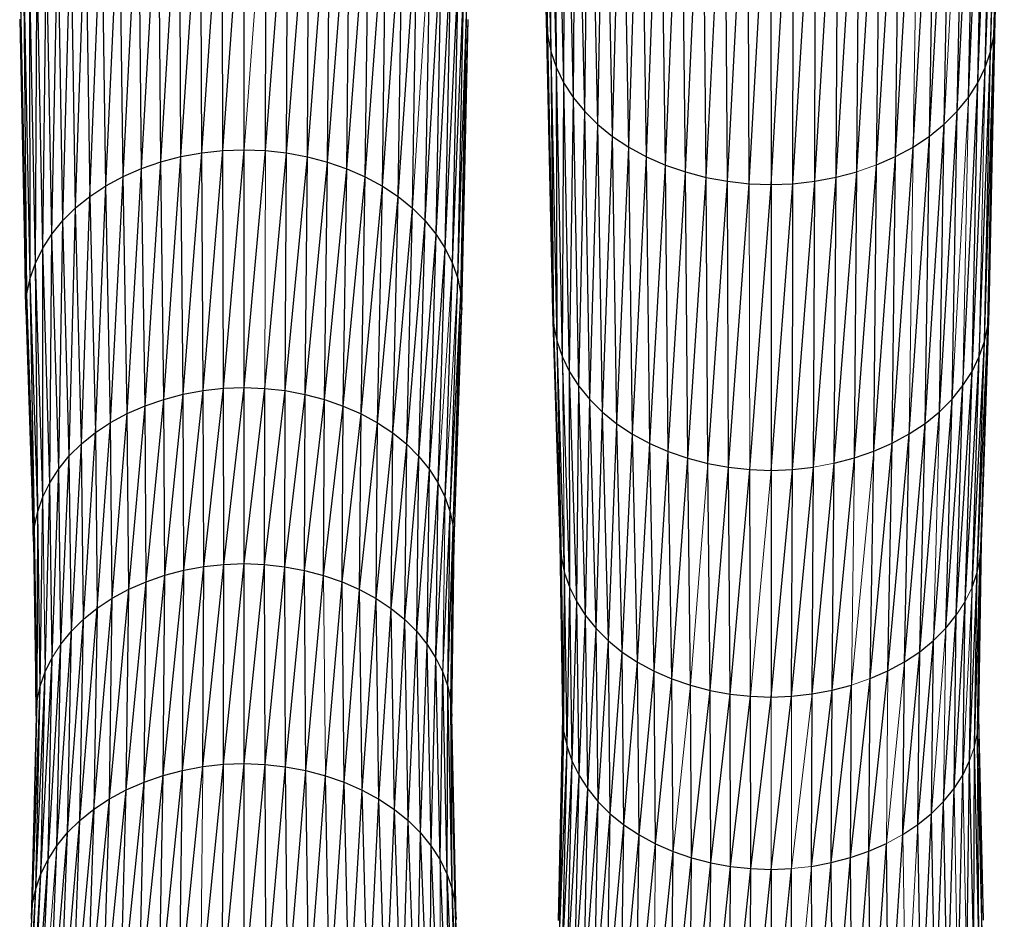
# Model space of a CAD drawing. Header units: millimetres. Extents: x 0 to 1300, y 1 to 464.
# Tile 22 of 52: x 289 to 356, y 305 to 366. Entities that reach past the tile are written whole.
import ezdxf

# ---------------------------------------------------------------- set-up
doc = ezdxf.new("R2010")
doc.units = ezdxf.units.MM

msp = doc.modelspace()

# ---------------------------------------------------------------- linework, layer by layer
at = {"color": 7, "linetype": 'Continuous', "lineweight": 25}
for p, q in [((324.769, 365.938), (324.099, 392.128)), ((354.893, 364.882), (355.596, 392.121)), ((355.596, 392.121), (354.967, 365.965)), ((324.847, 364.855), (324.177, 390.998)), ((324.769, 365.938), (324.177, 390.998)), ((354.672, 363.809), (355.516, 390.992)), ((354.893, 364.882), (355.516, 390.992)), ((325.072, 363.782), (324.41, 389.879)), ((324.847, 364.855), (324.41, 389.879)), ((354.309, 362.755), (355.283, 389.873)), ((354.672, 363.809), (355.283, 389.873)), ((325.439, 362.729), (324.79, 388.78)), ((325.072, 363.782), (324.79, 388.78)), ((353.809, 361.731), (354.902, 388.774)), ((354.309, 362.755), (354.902, 388.774)), ((325.942, 361.706), (325.313, 387.713)), ((325.439, 362.729), (325.313, 387.713)), ((353.178, 360.747), (354.378, 387.707)), ((353.809, 361.731), (354.378, 387.707)), ((325.942, 361.706), (325.972, 386.686)), ((326.576, 360.723), (325.972, 386.686)), ((352.423, 359.812), (353.719, 386.681)), ((353.178, 360.747), (353.719, 386.681)), ((326.576, 360.723), (326.761, 385.712)), ((327.335, 359.789), (326.761, 385.712)), ((352.423, 359.812), (352.928, 385.707)), ((327.335, 359.789), (327.675, 384.8)), ((328.213, 358.915), (327.675, 384.8)), ((350.558, 358.131), (352.014, 384.795)), ((351.547, 358.937), (352.014, 384.795)), ((328.213, 358.915), (328.708, 383.96)), ((329.205, 358.111), (328.708, 383.96)), ((349.462, 357.403), (350.98, 383.955)), ((350.558, 358.131), (350.98, 383.955)), ((329.205, 358.111), (329.853, 383.202)), ((330.304, 357.386), (329.853, 383.202)), ((348.27, 356.759), (349.835, 383.197)), ((330.304, 357.386), (331.097, 382.531)), ((331.497, 356.744), (331.097, 382.531)), ((346.998, 356.202), (348.591, 382.527)), ((348.27, 356.759), (348.591, 382.527)), ((331.497, 356.744), (332.425, 381.951)), ((332.772, 356.189), (332.425, 381.951)), ((332.772, 356.189), (333.824, 381.467)), ((334.114, 355.727), (333.824, 381.467)), ((344.262, 355.368), (345.863, 381.465)), ((345.657, 355.737), (347.262, 381.948)), ((345.657, 355.737), (345.863, 381.465)), ((346.998, 356.202), (347.262, 381.948)), ((334.114, 355.727), (335.279, 381.083)), ((335.51, 355.36), (335.279, 381.083)), ((335.51, 355.36), (336.777, 380.804)), ((336.947, 355.094), (336.777, 380.804)), ((336.947, 355.094), (338.303, 380.633)), ((338.41, 354.932), (338.303, 380.633)), ((339.887, 354.877), (341.383, 380.632)), ((341.364, 354.934), (342.909, 380.802)), ((341.364, 354.934), (341.383, 380.632)), ((342.827, 355.099), (344.407, 381.081)), ((342.827, 355.099), (342.909, 380.802)), ((344.262, 355.368), (344.407, 381.081)), ((338.41, 354.932), (339.843, 380.574)), ((339.843, 380.574), (339.887, 354.877)), ((300.147, 356.756), (301.462, 376.871)), ((301.544, 357.015), (301.462, 376.871)), ((301.544, 357.015), (302.926, 377.033)), ((302.968, 357.173), (302.926, 377.033)), ((302.968, 357.173), (304.403, 377.087)), ((304.404, 357.226), (304.403, 377.087)), ((305.84, 357.17), (305.879, 377.03)), ((305.84, 357.17), (307.342, 376.865)), ((307.263, 357.01), (307.342, 376.865)), ((297.484, 355.95), (298.63, 376.238)), ((298.789, 356.4), (298.63, 376.238)), ((298.789, 356.4), (300.026, 376.604)), ((300.147, 356.756), (300.026, 376.604)), ((307.263, 357.01), (308.778, 376.596)), ((308.659, 356.748), (308.778, 376.596)), ((308.659, 356.748), (310.172, 376.227)), ((310.016, 356.389), (310.172, 376.227)), ((296.244, 355.411), (297.287, 375.775)), ((297.484, 355.95), (297.287, 375.775)), ((310.016, 356.389), (311.513, 375.762)), ((311.32, 355.937), (311.513, 375.762)), ((295.083, 354.787), (296.013, 375.221)), ((296.244, 355.411), (296.013, 375.221)), ((311.32, 355.937), (312.786, 375.206)), ((312.558, 355.395), (312.786, 375.206)), ((294.014, 354.081), (294.819, 374.579)), ((295.083, 354.787), (294.819, 374.579)), ((312.558, 355.395), (313.977, 374.562)), ((313.716, 354.769), (313.977, 374.562)), ((293.049, 353.299), (293.72, 373.853)), ((293.72, 373.853), (294.014, 354.081)), ((313.716, 354.769), (315.073, 373.834)), ((314.782, 354.061), (315.073, 373.834)), ((292.195, 352.449), (292.728, 373.049)), ((293.049, 353.299), (292.728, 373.049)), ((314.782, 354.061), (316.063, 373.028)), ((315.745, 353.277), (316.063, 373.028)), ((291.457, 351.541), (291.85, 372.175)), ((292.195, 352.449), (291.85, 372.175)), ((316.596, 352.426), (316.938, 372.153)), ((290.84, 350.585), (291.091, 371.242)), ((291.457, 351.541), (291.091, 371.242)), ((316.596, 352.426), (317.694, 371.218)), ((317.331, 351.516), (317.694, 371.218)), ((290.351, 349.59), (290.457, 370.259)), ((290.84, 350.585), (290.457, 370.259)), ((317.331, 351.516), (318.324, 370.233)), ((317.944, 350.559), (318.324, 370.233)), ((290.351, 349.59), (289.954, 369.236)), ((289.994, 348.566), (289.954, 369.236)), ((317.944, 350.559), (318.824, 369.21)), ((318.43, 349.563), (318.824, 369.21)), ((289.775, 347.523), (289.587, 368.183)), ((289.994, 348.566), (289.587, 368.183)), ((318.43, 349.563), (319.187, 368.156)), ((318.783, 348.538), (319.187, 368.156)), ((289.775, 347.523), (289.362, 367.11)), ((289.699, 346.469), (289.362, 367.11)), ((318.783, 348.538), (319.409, 367.083)), ((318.998, 347.494), (319.409, 367.083)), ((289.285, 366.027), (289.699, 346.469)), ((318.998, 347.494), (319.482, 365.999)), ((319.07, 346.441), (319.482, 365.999)), ((324.769, 365.938), (324.847, 364.855)), ((325.182, 346.379), (324.769, 365.938)), ((354.481, 345.354), (354.967, 365.965)), ((354.967, 365.965), (354.552, 346.408)), ((354.893, 364.882), (354.967, 365.965)), ((324.847, 364.855), (325.072, 363.782)), ((325.257, 345.326), (324.847, 364.855)), ((354.266, 344.31), (354.893, 364.882)), ((354.481, 345.354), (354.893, 364.882)), ((354.672, 363.809), (354.893, 364.882)), ((325.072, 363.782), (325.439, 362.729)), ((325.476, 344.282), (325.072, 363.782)), ((325.257, 345.326), (325.072, 363.782)), ((353.912, 343.285), (354.672, 363.809)), ((354.266, 344.31), (354.672, 363.809)), ((354.309, 362.755), (354.672, 363.809)), ((325.439, 362.729), (325.942, 361.706)), ((325.833, 343.258), (325.439, 362.729)), ((325.476, 344.282), (325.439, 362.729)), ((353.426, 342.289), (354.309, 362.755)), ((353.809, 361.731), (354.309, 362.755)), ((325.833, 343.258), (325.942, 361.706)), ((325.942, 361.706), (326.576, 360.723)), ((326.323, 342.263), (325.942, 361.706)), ((352.813, 341.332), (353.809, 361.731)), ((353.178, 360.747), (353.809, 361.731)), ((353.426, 342.289), (353.809, 361.731)), ((352.423, 359.812), (353.178, 360.747)), ((326.323, 342.263), (326.576, 360.723)), ((326.576, 360.723), (327.335, 359.789)), ((326.939, 341.307), (326.576, 360.723)), ((326.939, 341.307), (327.335, 359.789)), ((327.335, 359.789), (328.213, 358.915)), ((327.678, 340.399), (327.335, 359.789)), ((351.227, 339.571), (352.423, 359.812)), ((351.547, 358.937), (352.423, 359.812)), ((352.079, 340.423), (352.423, 359.812)), ((327.678, 340.399), (328.213, 358.915)), ((328.213, 358.915), (329.205, 358.111)), ((328.532, 339.549), (328.213, 358.915)), ((350.265, 338.787), (351.547, 358.937)), ((350.558, 358.131), (351.547, 358.937)), ((351.227, 339.571), (351.547, 358.937)), ((328.532, 339.549), (329.205, 358.111)), ((329.205, 358.111), (330.304, 357.386)), ((329.497, 338.767), (329.205, 358.111)), ((349.199, 338.08), (350.558, 358.131)), ((349.462, 357.403), (350.558, 358.131)), ((350.265, 338.787), (350.558, 358.131)), ((298.789, 356.4), (300.147, 356.756)), ((298.987, 340.406), (300.147, 356.756)), ((300.147, 356.756), (301.544, 357.015)), ((300.298, 340.749), (300.147, 356.756)), ((300.298, 340.749), (301.544, 357.015)), ((301.544, 357.015), (302.968, 357.173)), ((301.646, 340.999), (301.544, 357.015)), ((301.646, 340.999), (302.968, 357.173)), ((302.968, 357.173), (304.404, 357.226)), ((303.02, 341.152), (302.968, 357.173)), ((303.02, 341.152), (304.404, 357.226)), ((304.406, 341.202), (304.404, 357.226)), ((304.404, 357.226), (305.84, 357.17)), ((304.406, 341.202), (305.84, 357.17)), ((305.792, 341.149), (307.263, 357.01)), ((305.84, 357.17), (307.263, 357.01)), ((307.165, 340.994), (307.263, 357.01)), ((307.263, 357.01), (308.659, 356.748)), ((329.497, 338.767), (330.304, 357.386)), ((330.304, 357.386), (331.497, 356.744)), ((330.566, 338.062), (330.304, 357.386)), ((346.803, 336.912), (348.27, 356.759)), ((346.998, 356.202), (348.27, 356.759)), ((348.04, 337.453), (349.462, 357.403)), ((348.04, 337.453), (348.27, 356.759)), ((348.27, 356.759), (349.462, 357.403)), ((297.484, 355.95), (298.789, 356.4)), ((297.728, 339.972), (298.789, 356.4)), ((298.987, 340.406), (298.789, 356.4)), ((307.165, 340.994), (308.659, 356.748)), ((308.512, 340.741), (308.659, 356.748)), ((308.512, 340.741), (310.016, 356.389)), ((308.659, 356.748), (310.016, 356.389)), ((309.821, 340.394), (310.016, 356.389)), ((310.016, 356.389), (311.32, 355.937)), ((330.566, 338.062), (331.497, 356.744)), ((331.497, 356.744), (332.772, 356.189)), ((331.727, 337.437), (331.497, 356.744)), ((331.727, 337.437), (332.772, 356.189)), ((332.772, 356.189), (334.114, 355.727)), ((332.967, 336.898), (332.772, 356.189)), ((345.499, 336.46), (346.998, 356.202)), ((346.803, 336.912), (346.998, 356.202)), ((296.244, 355.411), (297.484, 355.95)), ((296.531, 339.452), (297.484, 355.95)), ((297.728, 339.972), (297.484, 355.95)), ((309.821, 340.394), (311.32, 355.937)), ((311.079, 339.958), (311.32, 355.937)), ((311.32, 355.937), (312.558, 355.395)), ((332.967, 336.898), (334.114, 355.727)), ((334.114, 355.727), (335.51, 355.36)), ((334.272, 336.449), (334.114, 355.727)), ((344.142, 336.1), (345.657, 355.737)), ((344.262, 355.368), (345.657, 355.737)), ((345.499, 336.46), (345.657, 355.737)), ((294.014, 354.081), (295.083, 354.787)), ((294.379, 338.169), (295.083, 354.787)), ((295.083, 354.787), (296.244, 355.411)), ((295.411, 338.849), (295.083, 354.787)), ((295.411, 338.849), (296.244, 355.411)), ((296.531, 339.452), (296.244, 355.411)), ((311.079, 339.958), (312.558, 355.395)), ((312.273, 339.435), (312.558, 355.395)), ((312.273, 339.435), (313.716, 354.769)), ((312.558, 355.395), (313.716, 354.769)), ((313.391, 338.831), (313.716, 354.769)), ((313.716, 354.769), (314.782, 354.061)), ((334.272, 336.449), (335.51, 355.36)), ((335.51, 355.36), (336.947, 355.094)), ((335.63, 336.092), (335.51, 355.36)), ((335.63, 336.092), (336.947, 355.094)), ((336.947, 355.094), (338.41, 354.932)), ((337.027, 335.833), (336.947, 355.094)), ((337.027, 335.833), (338.41, 354.932)), ((338.41, 354.932), (339.887, 354.877)), ((338.451, 335.675), (339.887, 354.877)), ((339.887, 354.877), (341.364, 354.934)), ((339.887, 335.623), (341.364, 354.934)), ((339.887, 354.877), (339.887, 335.623)), ((341.323, 335.678), (342.827, 355.099)), ((341.323, 335.678), (341.364, 354.934)), ((341.364, 354.934), (342.827, 355.099)), ((342.746, 335.839), (344.262, 355.368)), ((342.746, 335.839), (342.827, 355.099)), ((342.827, 355.099), (344.262, 355.368)), ((344.142, 336.1), (344.262, 355.368)), ((293.049, 353.299), (294.014, 354.081)), ((293.448, 337.414), (294.014, 354.081)), ((294.014, 354.081), (294.379, 338.169)), ((313.391, 338.831), (314.782, 354.061)), ((314.42, 338.147), (314.782, 354.061)), ((314.782, 354.061), (315.745, 353.277)), ((292.195, 352.449), (293.049, 353.299)), ((292.623, 336.594), (293.049, 353.299)), ((293.448, 337.414), (293.049, 353.299)), ((314.42, 338.147), (315.745, 353.277)), ((315.349, 337.391), (315.745, 353.277)), ((315.745, 353.277), (316.596, 352.426)), ((291.457, 351.541), (292.195, 352.449)), ((291.911, 335.718), (292.195, 352.449)), ((292.623, 336.594), (292.195, 352.449)), ((315.349, 337.391), (316.596, 352.426)), ((316.17, 336.569), (316.596, 352.426)), ((316.596, 352.426), (317.331, 351.516)), ((290.84, 350.585), (291.457, 351.541)), ((291.316, 334.795), (291.457, 351.541)), ((291.911, 335.718), (291.457, 351.541)), ((316.17, 336.569), (317.331, 351.516)), ((316.879, 335.692), (317.331, 351.516)), ((317.331, 351.516), (317.944, 350.559)), ((290.351, 349.59), (290.84, 350.585)), ((290.843, 333.835), (290.84, 350.585)), ((291.316, 334.795), (290.84, 350.585)), ((316.879, 335.692), (317.944, 350.559)), ((317.47, 334.768), (317.944, 350.559)), ((317.944, 350.559), (318.43, 349.563)), ((289.994, 348.566), (290.351, 349.59)), ((290.499, 332.847), (290.351, 349.59)), ((290.843, 333.835), (290.351, 349.59)), ((317.939, 333.807), (318.43, 349.563)), ((318.43, 349.563), (318.783, 348.538)), ((289.775, 347.523), (289.994, 348.566)), ((290.287, 331.84), (289.994, 348.566)), ((290.499, 332.847), (289.994, 348.566)), ((318.28, 332.818), (318.783, 348.538)), ((318.783, 348.538), (318.998, 347.494)), ((289.699, 346.469), (289.775, 347.523)), ((290.287, 331.84), (289.775, 347.523)), ((290.214, 330.824), (289.775, 347.523)), ((318.28, 332.818), (318.998, 347.494)), ((318.487, 331.81), (318.998, 347.494)), ((318.998, 347.494), (319.07, 346.441)), ((289.699, 346.469), (290.214, 330.824)), ((318.487, 331.81), (319.07, 346.441)), ((318.556, 330.794), (319.07, 346.441)), ((325.182, 346.379), (325.257, 345.326)), ((325.695, 330.732), (325.182, 346.379)), ((354.552, 346.408), (354.037, 330.762)), ((354.481, 345.354), (354.552, 346.408)), ((325.257, 345.326), (325.476, 344.282)), ((325.768, 329.716), (325.257, 345.326)), ((325.695, 330.732), (325.257, 345.326)), ((353.761, 328.738), (354.481, 345.354)), ((354.266, 344.31), (354.481, 345.354)), ((325.476, 344.282), (325.833, 343.258)), ((325.98, 328.709), (325.476, 344.282)), ((325.768, 329.716), (325.476, 344.282)), ((353.42, 327.749), (354.266, 344.31)), ((353.761, 328.738), (354.266, 344.31)), ((353.912, 343.285), (354.266, 344.31)), ((325.833, 343.258), (326.323, 342.263)), ((326.324, 327.72), (325.833, 343.258)), ((352.952, 326.788), (353.912, 343.285)), ((353.42, 327.749), (353.912, 343.285)), ((353.426, 342.289), (353.912, 343.285)), ((326.323, 342.263), (326.939, 341.307)), ((326.797, 326.76), (326.323, 342.263)), ((326.324, 327.72), (326.323, 342.263)), ((352.36, 325.864), (353.426, 342.289)), ((352.813, 341.332), (353.426, 342.289)), ((352.952, 326.788), (353.426, 342.289)), ((300.298, 340.749), (301.646, 340.999)), ((300.349, 328.894), (301.646, 340.999)), ((301.646, 340.999), (303.02, 341.152)), ((301.681, 329.141), (301.646, 340.999)), ((301.681, 329.141), (303.02, 341.152)), ((303.02, 341.152), (304.406, 341.202)), ((303.037, 329.291), (303.02, 341.152)), ((303.037, 329.291), (304.406, 341.202)), ((304.407, 329.341), (304.406, 341.202)), ((304.406, 341.202), (305.792, 341.149)), ((304.407, 329.341), (305.792, 341.149)), ((305.776, 329.288), (305.792, 341.149)), ((305.776, 329.288), (307.165, 340.994)), ((305.792, 341.149), (307.165, 340.994)), ((307.132, 329.135), (307.165, 340.994)), ((307.165, 340.994), (308.512, 340.741)), ((326.797, 326.76), (326.939, 341.307)), ((326.939, 341.307), (327.678, 340.399)), ((327.392, 325.838), (326.939, 341.307)), ((351.651, 324.986), (352.813, 341.332)), ((352.079, 340.423), (352.813, 341.332)), ((352.36, 325.864), (352.813, 341.332)), ((297.728, 339.972), (298.987, 340.406)), ((297.809, 328.126), (298.987, 340.406)), ((298.987, 340.406), (300.298, 340.749)), ((299.054, 328.555), (298.987, 340.406)), ((299.054, 328.555), (300.298, 340.749)), ((300.349, 328.894), (300.298, 340.749)), ((307.132, 329.135), (308.512, 340.741)), ((308.463, 328.885), (308.512, 340.741)), ((308.463, 328.885), (309.821, 340.394)), ((308.512, 340.741), (309.821, 340.394)), ((309.756, 328.543), (309.821, 340.394)), ((309.821, 340.394), (311.079, 339.958)), ((327.392, 325.838), (327.678, 340.399)), ((327.678, 340.399), (328.532, 339.549)), ((328.105, 324.962), (327.678, 340.399)), ((350.83, 324.165), (352.079, 340.423)), ((351.227, 339.571), (352.079, 340.423)), ((351.651, 324.986), (352.079, 340.423)), ((296.531, 339.452), (297.728, 339.972)), ((296.627, 327.612), (297.728, 339.972)), ((297.809, 328.126), (297.728, 339.972)), ((309.756, 328.543), (311.079, 339.958)), ((310.999, 328.112), (311.079, 339.958)), ((311.079, 339.958), (312.273, 339.435)), ((328.105, 324.962), (328.532, 339.549)), ((328.532, 339.549), (329.497, 338.767)), ((328.929, 324.142), (328.532, 339.549)), ((349.902, 323.408), (351.227, 339.571)), ((350.265, 338.787), (351.227, 339.571)), ((294.379, 338.169), (295.411, 338.849)), ((294.502, 326.345), (295.411, 338.849)), ((295.411, 338.849), (296.531, 339.452)), ((295.521, 327.017), (295.411, 338.849)), ((295.521, 327.017), (296.531, 339.452)), ((296.627, 327.612), (296.531, 339.452)), ((310.999, 328.112), (312.273, 339.435)), ((312.179, 327.596), (312.273, 339.435)), ((312.273, 339.435), (313.391, 338.831)), ((312.179, 327.596), (313.391, 338.831)), ((313.283, 326.998), (313.391, 338.831)), ((313.391, 338.831), (314.42, 338.147)), ((328.929, 324.142), (329.497, 338.767)), ((329.497, 338.767), (330.566, 338.062)), ((329.861, 323.387), (329.497, 338.767)), ((348.873, 322.725), (350.265, 338.787)), ((349.199, 338.08), (350.265, 338.787)), ((349.902, 323.408), (350.265, 338.787)), ((293.448, 337.414), (294.379, 338.169)), ((293.581, 325.599), (294.379, 338.169)), ((294.379, 338.169), (294.502, 326.345)), ((313.283, 326.998), (314.42, 338.147)), ((314.3, 326.323), (314.42, 338.147)), ((314.42, 338.147), (315.349, 337.391)), ((329.861, 323.387), (330.566, 338.062)), ((330.566, 338.062), (331.727, 337.437)), ((330.892, 322.706), (330.566, 338.062)), ((347.755, 322.12), (349.199, 338.08)), ((348.04, 337.453), (349.199, 338.08)), ((348.873, 322.725), (349.199, 338.08)), ((292.623, 336.594), (293.448, 337.414)), ((292.767, 324.789), (293.448, 337.414)), ((293.581, 325.599), (293.448, 337.414)), ((314.3, 326.323), (315.349, 337.391)), ((315.217, 325.576), (315.349, 337.391)), ((315.349, 337.391), (316.17, 336.569)), ((330.892, 322.706), (331.727, 337.437)), ((331.727, 337.437), (332.967, 336.898)), ((332.012, 322.104), (331.727, 337.437)), ((332.012, 322.104), (332.967, 336.898)), ((332.967, 336.898), (334.272, 336.449)), ((333.209, 321.584), (332.967, 336.898)), ((345.499, 336.46), (346.803, 336.912)), ((346.56, 321.598), (348.04, 337.453)), ((346.56, 321.598), (346.803, 336.912)), ((346.803, 336.912), (348.04, 337.453)), ((347.755, 322.12), (348.04, 337.453)), ((291.911, 335.718), (292.623, 336.594)), ((292.063, 323.924), (292.623, 336.594)), ((292.767, 324.789), (292.623, 336.594)), ((315.217, 325.576), (316.17, 336.569)), ((316.028, 324.764), (316.17, 336.569)), ((316.17, 336.569), (316.879, 335.692)), ((333.209, 321.584), (334.272, 336.449)), ((334.272, 336.449), (335.63, 336.092)), ((334.469, 321.15), (334.272, 336.449)), ((343.993, 320.815), (345.499, 336.46)), ((344.142, 336.1), (345.499, 336.46)), ((291.316, 334.795), (291.911, 335.718)), ((291.475, 323.012), (291.911, 335.718)), ((292.063, 323.924), (291.911, 335.718)), ((316.028, 324.764), (316.879, 335.692)), ((316.728, 323.897), (316.879, 335.692)), ((316.879, 335.692), (317.47, 334.768)), ((335.63, 336.092), (337.027, 335.833)), ((335.779, 320.806), (335.63, 336.092)), ((335.779, 320.806), (337.027, 335.833)), ((337.027, 335.833), (338.451, 335.675)), ((337.127, 320.556), (337.027, 335.833)), ((337.127, 320.556), (338.451, 335.675)), ((338.451, 335.675), (339.887, 335.623)), ((338.501, 320.404), (338.451, 335.675)), ((339.887, 335.623), (341.323, 335.678)), ((339.887, 320.353), (341.323, 335.678)), ((339.887, 335.623), (339.887, 320.353)), ((341.273, 320.407), (342.746, 335.839)), ((341.273, 320.407), (341.323, 335.678)), ((341.323, 335.678), (342.746, 335.839)), ((342.646, 320.562), (344.142, 336.1)), ((342.646, 320.562), (342.746, 335.839)), ((343.993, 320.815), (344.142, 336.1)), ((290.843, 333.835), (291.316, 334.795)), ((291.008, 322.064), (291.316, 334.795)), ((291.475, 323.012), (291.316, 334.795)), ((316.728, 323.897), (317.47, 334.768)), ((317.312, 322.985), (317.47, 334.768)), ((317.47, 334.768), (317.939, 333.807)), ((290.499, 332.847), (290.843, 333.835)), ((290.668, 321.088), (290.843, 333.835)), ((317.312, 322.985), (317.939, 333.807)), ((317.939, 333.807), (318.28, 332.818)), ((290.287, 331.84), (290.499, 332.847)), ((290.459, 320.093), (290.499, 332.847)), ((290.668, 321.088), (290.499, 332.847)), ((317.775, 322.035), (318.28, 332.818)), ((318.112, 321.058), (318.28, 332.818)), ((318.28, 332.818), (318.487, 331.81)), ((290.214, 330.824), (290.287, 331.84)), ((290.386, 319.089), (290.287, 331.84)), ((290.459, 320.093), (290.287, 331.84)), ((318.112, 321.058), (318.487, 331.81)), ((318.317, 320.063), (318.487, 331.81)), ((318.487, 331.81), (318.556, 330.794)), ((290.214, 330.824), (290.386, 319.089)), ((318.317, 320.063), (318.556, 330.794)), ((318.385, 319.059), (318.556, 330.794)), ((325.695, 330.732), (325.768, 329.716)), ((325.867, 318.997), (325.695, 330.732)), ((353.797, 318.023), (354.037, 330.762)), ((354.037, 330.762), (353.865, 319.027)), ((353.969, 329.745), (354.037, 330.762)), ((325.768, 329.716), (325.98, 328.709)), ((325.939, 317.993), (325.768, 329.716)), ((325.867, 318.997), (325.768, 329.716)), ((353.592, 317.028), (353.969, 329.745)), ((353.761, 328.738), (353.969, 329.745)), ((353.797, 318.023), (353.969, 329.745)), ((300.26, 315.417), (301.681, 329.141)), ((300.349, 328.894), (301.681, 329.141)), ((301.621, 315.67), (303.037, 329.291)), ((301.621, 315.67), (301.681, 329.141)), ((301.681, 329.141), (303.037, 329.291)), ((303.008, 315.823), (304.407, 329.341)), ((303.008, 315.823), (303.037, 329.291)), ((303.037, 329.291), (304.407, 329.341)), ((304.407, 315.874), (304.407, 329.341)), ((304.407, 329.341), (305.776, 329.288)), ((304.407, 315.874), (305.776, 329.288)), ((305.806, 315.82), (305.776, 329.288)), ((305.776, 329.288), (307.132, 329.135)), ((305.806, 315.82), (307.132, 329.135)), ((307.192, 315.664), (307.132, 329.135)), ((307.132, 329.135), (308.463, 328.885)), ((297.666, 314.632), (299.054, 328.555)), ((297.809, 328.126), (299.054, 328.555)), ((298.938, 315.07), (300.349, 328.894)), ((298.938, 315.07), (299.054, 328.555)), ((299.054, 328.555), (300.349, 328.894)), ((300.26, 315.417), (300.349, 328.894)), ((307.192, 315.664), (308.463, 328.885)), ((308.552, 315.409), (308.463, 328.885)), ((308.463, 328.885), (309.756, 328.543)), ((308.552, 315.409), (309.756, 328.543)), ((309.756, 328.543), (310.999, 328.112)), ((325.939, 317.993), (325.98, 328.709)), ((325.98, 328.709), (326.324, 327.72)), ((326.148, 316.998), (325.98, 328.709)), ((353.256, 316.051), (353.761, 328.738)), ((353.42, 327.749), (353.761, 328.738)), ((353.592, 317.028), (353.761, 328.738)), ((295.327, 313.499), (296.627, 327.612)), ((295.521, 327.017), (296.627, 327.612)), ((296.458, 314.107), (297.809, 328.126)), ((296.458, 314.107), (296.627, 327.612)), ((296.627, 327.612), (297.809, 328.126)), ((297.666, 314.632), (297.809, 328.126)), ((309.873, 315.059), (310.999, 328.112)), ((311.143, 314.619), (310.999, 328.112)), ((310.999, 328.112), (312.179, 327.596)), ((311.143, 314.619), (312.179, 327.596)), ((312.349, 314.091), (312.179, 327.596)), ((312.179, 327.596), (313.283, 326.998)), ((326.148, 316.998), (326.324, 327.72)), ((326.324, 327.72), (326.797, 326.76)), ((326.488, 316.022), (326.324, 327.72)), ((353.256, 316.051), (353.42, 327.749)), ((294.286, 312.812), (295.521, 327.017)), ((294.502, 326.345), (295.521, 327.017)), ((295.327, 313.499), (295.521, 327.017)), ((312.349, 314.091), (313.283, 326.998)), ((313.477, 313.481), (313.283, 326.998)), ((313.283, 326.998), (314.3, 326.323)), ((293.346, 312.05), (294.502, 326.345)), ((293.581, 325.599), (294.502, 326.345)), ((294.502, 326.345), (294.286, 312.812)), ((313.477, 313.481), (314.3, 326.323)), ((314.516, 312.791), (314.3, 326.323)), ((314.3, 326.323), (315.217, 325.576)), ((326.488, 316.022), (326.797, 326.76)), ((326.797, 326.76), (327.392, 325.838)), ((326.955, 315.073), (326.797, 326.76)), ((352.208, 314.189), (352.952, 326.788)), ((352.793, 315.101), (352.952, 326.788)), ((292.514, 311.223), (293.581, 325.599)), ((292.767, 324.789), (293.581, 325.599)), ((293.346, 312.05), (293.581, 325.599)), ((326.955, 315.073), (327.392, 325.838)), ((327.392, 325.838), (328.105, 324.962)), ((327.543, 314.162), (327.392, 325.838)), ((351.508, 313.322), (352.36, 325.864)), ((351.651, 324.986), (352.36, 325.864)), ((352.208, 314.189), (352.36, 325.864)), ((314.516, 312.791), (315.217, 325.576)), ((315.453, 312.028), (315.217, 325.576)), ((315.217, 325.576), (316.028, 324.764)), ((327.543, 314.162), (328.105, 324.962)), ((328.105, 324.962), (328.929, 324.142)), ((328.247, 313.297), (328.105, 324.962)), ((350.83, 324.165), (351.651, 324.986)), ((291.795, 310.338), (292.767, 324.789)), ((292.063, 323.924), (292.767, 324.789)), ((292.514, 311.223), (292.767, 324.789)), ((315.453, 312.028), (316.028, 324.764)), ((316.282, 311.198), (316.028, 324.764)), ((316.028, 324.764), (316.728, 323.897)), ((291.194, 309.407), (292.063, 323.924)), ((291.795, 310.338), (292.063, 323.924)), ((316.282, 311.198), (316.728, 323.897)), ((316.997, 310.312), (316.728, 323.897)), ((316.728, 323.897), (317.312, 322.985)), ((328.247, 313.297), (328.929, 324.142)), ((328.929, 324.142), (329.861, 323.387)), ((329.062, 312.487), (328.929, 324.142)), ((349.78, 311.763), (350.83, 324.165)), ((349.902, 323.408), (350.83, 324.165)), ((350.697, 312.51), (350.83, 324.165)), ((290.717, 308.438), (291.475, 323.012)), ((291.008, 322.064), (291.475, 323.012)), ((291.194, 309.407), (291.475, 323.012)), ((316.997, 310.312), (317.312, 322.985)), ((317.595, 309.38), (317.312, 322.985)), ((317.312, 322.985), (317.775, 322.035)), ((329.062, 312.487), (329.861, 323.387)), ((329.861, 323.387), (330.892, 322.706)), ((329.982, 311.741), (329.861, 323.387)), ((348.763, 311.088), (349.902, 323.408)), ((348.873, 322.725), (349.902, 323.408)), ((349.78, 311.763), (349.902, 323.408)), ((329.982, 311.741), (330.892, 322.706)), ((330.892, 322.706), (332.012, 322.104)), ((331.001, 311.069), (330.892, 322.706)), ((347.755, 322.12), (348.873, 322.725)), ((348.763, 311.088), (348.873, 322.725)), ((290.369, 307.44), (291.008, 322.064)), ((290.668, 321.088), (291.008, 322.064)), ((290.717, 308.438), (291.008, 322.064)), ((317.595, 309.38), (317.775, 322.035)), ((318.068, 308.41), (317.775, 322.035)), ((317.775, 322.035), (318.112, 321.058)), ((331.001, 311.069), (332.012, 322.104)), ((332.012, 322.104), (333.209, 321.584)), ((332.108, 310.474), (332.012, 322.104)), ((346.479, 309.974), (347.755, 322.12)), ((346.56, 321.598), (347.755, 322.12)), ((290.156, 306.424), (290.668, 321.088)), ((290.369, 307.44), (290.668, 321.088)), ((290.459, 320.093), (290.668, 321.088)), ((318.068, 308.41), (318.112, 321.058)), ((318.412, 307.411), (318.112, 321.058)), ((318.112, 321.058), (318.317, 320.063)), ((332.108, 310.474), (333.209, 321.584)), ((333.209, 321.584), (334.469, 321.15)), ((333.29, 309.96), (333.209, 321.584)), ((334.469, 321.15), (335.779, 320.806)), ((334.534, 309.531), (334.469, 321.15)), ((343.943, 309.2), (345.302, 321.161)), ((343.993, 320.815), (345.302, 321.161)), ((345.236, 309.543), (346.56, 321.598)), ((345.236, 309.543), (345.302, 321.161)), ((346.479, 309.974), (346.56, 321.598)), ((334.534, 309.531), (335.779, 320.806)), ((335.779, 320.806), (337.127, 320.556)), ((335.829, 309.192), (335.779, 320.806)), ((335.829, 309.192), (337.127, 320.556)), ((337.127, 320.556), (338.501, 320.404)), ((337.161, 308.945), (337.127, 320.556)), ((337.161, 308.945), (338.501, 320.404)), ((338.501, 320.404), (339.887, 320.353)), ((338.518, 308.795), (338.501, 320.404)), ((338.518, 308.795), (339.887, 320.353)), ((339.887, 320.353), (341.273, 320.407)), ((339.887, 308.745), (341.273, 320.407)), ((341.273, 320.407), (342.646, 320.562)), ((342.612, 308.951), (343.993, 320.815)), ((342.612, 308.951), (342.646, 320.562)), ((342.646, 320.562), (343.993, 320.815)), ((343.943, 309.2), (343.993, 320.815)), ((290.082, 305.398), (290.459, 320.093)), ((290.156, 306.424), (290.459, 320.093)), ((290.386, 319.089), (290.459, 320.093)), ((318.412, 307.411), (318.317, 320.063)), ((318.621, 306.395), (318.317, 320.063)), ((318.317, 320.063), (318.385, 319.059)), ((290.386, 319.089), (290.082, 305.398)), ((318.621, 306.395), (318.385, 319.059)), ((318.691, 305.368), (318.385, 319.059)), ((325.561, 305.307), (325.867, 318.997)), ((353.797, 318.023), (353.865, 319.027)), ((353.865, 319.027), (354.17, 305.336)), ((325.561, 305.307), (325.939, 317.993)), ((325.634, 304.281), (325.939, 317.993)), ((325.939, 317.993), (326.148, 316.998)), ((353.89, 303.293), (353.797, 318.023)), ((354.1, 304.31), (353.797, 318.023)), ((325.634, 304.281), (326.148, 316.998)), ((325.848, 303.264), (326.148, 316.998)), ((326.148, 316.998), (326.488, 316.022)), ((353.547, 302.295), (353.592, 317.028)), ((353.89, 303.293), (353.592, 317.028)), ((300.054, 300.268), (301.621, 315.67)), ((300.26, 315.417), (301.621, 315.67)), ((301.483, 300.533), (303.008, 315.823)), ((301.621, 315.67), (303.008, 315.823)), ((302.938, 300.695), (304.407, 315.874)), ((302.938, 300.695), (303.008, 315.823)), ((303.008, 315.823), (304.407, 315.874)), ((304.406, 300.748), (304.407, 315.874)), ((304.406, 300.748), (305.806, 315.82)), ((304.407, 315.874), (305.806, 315.82)), ((305.875, 300.692), (305.806, 315.82)), ((305.806, 315.82), (307.192, 315.664)), ((305.875, 300.692), (307.192, 315.664)), ((307.329, 300.528), (307.192, 315.664)), ((307.192, 315.664), (308.552, 315.409)), ((325.848, 303.264), (326.488, 316.022)), ((326.196, 302.267), (326.488, 316.022)), ((326.488, 316.022), (326.955, 315.073)), ((352.793, 315.101), (353.256, 316.051)), ((353.073, 301.325), (353.256, 316.051)), ((353.547, 302.295), (353.256, 316.051)), ((297.331, 299.444), (298.938, 315.07)), ((297.666, 314.632), (298.938, 315.07)), ((298.666, 299.904), (300.26, 315.417)), ((298.666, 299.904), (298.938, 315.07)), ((298.938, 315.07), (300.26, 315.417)), ((300.054, 300.268), (300.26, 315.417)), ((307.329, 300.528), (308.552, 315.409)), ((308.757, 300.26), (308.552, 315.409)), ((308.552, 315.409), (309.873, 315.059)), ((308.757, 300.26), (309.873, 315.059)), ((310.144, 299.893), (309.873, 315.059)), ((309.873, 315.059), (311.143, 314.619)), ((326.196, 302.267), (326.955, 315.073)), ((326.673, 301.298), (326.955, 315.073)), ((326.955, 315.073), (327.543, 314.162)), ((352.208, 314.189), (352.793, 315.101)), ((352.476, 300.392), (352.793, 315.101)), ((296.064, 298.893), (297.666, 314.632)), ((296.458, 314.107), (297.666, 314.632)), ((297.331, 299.444), (297.666, 314.632)), ((310.144, 299.893), (311.143, 314.619)), ((311.477, 299.431), (311.143, 314.619)), ((311.143, 314.619), (312.349, 314.091)), ((294.877, 298.254), (296.458, 314.107)), ((295.327, 313.499), (296.458, 314.107)), ((296.064, 298.893), (296.458, 314.107)), ((311.477, 299.431), (312.349, 314.091)), ((312.742, 298.877), (312.349, 314.091)), ((312.349, 314.091), (313.477, 313.481)), ((326.673, 301.298), (327.543, 314.162)), ((327.273, 300.366), (327.543, 314.162)), ((327.543, 314.162), (328.247, 313.297)), ((351.508, 313.322), (352.208, 314.189)), ((351.761, 299.507), (352.208, 314.189)), ((293.784, 297.533), (295.327, 313.499)), ((294.286, 312.812), (295.327, 313.499)), ((294.877, 298.254), (295.327, 313.499)), ((312.742, 298.877), (313.477, 313.481)), ((313.927, 298.237), (313.477, 313.481)), ((313.477, 313.481), (314.516, 312.791)), ((327.273, 300.366), (328.247, 313.297)), ((327.993, 299.482), (328.247, 313.297)), ((328.247, 313.297), (329.062, 312.487)), ((350.697, 312.51), (351.508, 313.322)), ((350.932, 298.677), (351.508, 313.322)), ((351.761, 299.507), (351.508, 313.322)), ((292.798, 296.733), (294.286, 312.812)), ((293.346, 312.05), (294.286, 312.812)), ((294.286, 312.812), (293.784, 297.533)), ((313.927, 298.237), (314.516, 312.791)), ((315.017, 297.513), (314.516, 312.791)), ((314.516, 312.791), (315.453, 312.028)), ((327.993, 299.482), (329.062, 312.487)), ((328.825, 298.654), (329.062, 312.487)), ((329.062, 312.487), (329.982, 311.741)), ((349.78, 311.763), (350.697, 312.51)), ((349.994, 297.913), (350.697, 312.51)), ((350.932, 298.677), (350.697, 312.51)), ((291.924, 295.864), (293.346, 312.05)), ((292.514, 311.223), (293.346, 312.05)), ((292.798, 296.733), (293.346, 312.05)), ((315.017, 297.513), (315.453, 312.028)), ((316.001, 296.712), (315.453, 312.028)), ((315.453, 312.028), (316.282, 311.198)), ((328.825, 298.654), (329.982, 311.741)), ((329.765, 297.893), (329.982, 311.741)), ((329.982, 311.741), (331.001, 311.069)), ((348.763, 311.088), (349.78, 311.763)), ((349.994, 297.913), (349.78, 311.763)), ((291.17, 294.936), (292.514, 311.223)), ((291.795, 310.338), (292.514, 311.223)), ((291.924, 295.864), (292.514, 311.223)), ((316.001, 296.712), (316.282, 311.198)), ((316.871, 295.841), (316.282, 311.198)), ((316.282, 311.198), (316.997, 310.312)), ((329.765, 297.893), (331.001, 311.069)), ((330.806, 297.205), (331.001, 311.069)), ((331.001, 311.069), (332.108, 310.474)), ((347.827, 296.614), (348.763, 311.088)), ((291.17, 294.936), (291.795, 310.338)), ((291.194, 309.407), (291.795, 310.338)), ((330.806, 297.205), (332.108, 310.474)), ((332.108, 310.474), (333.29, 309.96)), ((346.479, 309.974), (347.659, 310.49)), ((346.622, 296.086), (347.659, 310.49)), ((347.827, 296.614), (347.659, 310.49)), ((316.871, 295.841), (316.997, 310.312)), ((317.623, 294.912), (316.997, 310.312)), ((316.997, 310.312), (317.595, 309.38)), ((331.937, 296.597), (333.29, 309.96)), ((333.145, 296.072), (333.29, 309.96)), ((333.29, 309.96), (334.534, 309.531)), ((345.236, 309.543), (346.479, 309.974)), ((345.352, 295.646), (346.479, 309.974)), ((346.622, 296.086), (346.479, 309.974)), ((290.039, 292.941), (291.194, 309.407)), ((290.539, 293.959), (291.194, 309.407)), ((290.717, 308.438), (291.194, 309.407)), ((318.249, 293.933), (317.595, 309.38)), ((317.595, 309.38), (318.068, 308.41)), ((333.145, 296.072), (334.534, 309.531)), ((334.416, 295.634), (334.534, 309.531)), ((334.416, 295.634), (335.829, 309.192)), ((334.534, 309.531), (335.829, 309.192)), ((335.739, 295.287), (335.829, 309.192)), ((335.829, 309.192), (337.161, 308.945)), ((342.612, 308.951), (343.943, 309.2)), ((342.67, 295.041), (343.943, 309.2)), ((343.943, 309.2), (345.236, 309.543)), ((344.03, 295.296), (343.943, 309.2)), ((344.03, 295.296), (345.236, 309.543)), ((345.352, 295.646), (345.236, 309.543)), ((289.674, 291.894), (290.717, 308.438)), ((290.039, 292.941), (290.717, 308.438)), ((290.369, 307.44), (290.717, 308.438)), ((318.249, 293.933), (318.068, 308.41)), ((318.746, 292.915), (318.068, 308.41)), ((318.068, 308.41), (318.412, 307.411)), ((335.739, 295.287), (337.161, 308.945)), ((337.1, 295.035), (337.161, 308.945)), ((337.1, 295.035), (338.518, 308.795)), ((337.161, 308.945), (338.518, 308.795)), ((338.487, 294.881), (338.518, 308.795)), ((338.487, 294.881), (339.887, 308.745)), ((338.518, 308.795), (339.887, 308.745)), ((339.886, 294.83), (341.256, 308.798)), ((339.887, 308.745), (339.886, 294.83)), ((339.887, 308.745), (341.256, 308.798)), ((341.285, 294.884), (341.256, 308.798)), ((342.67, 295.041), (342.612, 308.951)), ((289.45, 290.828), (290.369, 307.44)), ((289.674, 291.894), (290.369, 307.44)), ((290.156, 306.424), (290.369, 307.44)), ((318.746, 292.915), (318.412, 307.411)), ((319.108, 291.867), (318.412, 307.411)), ((318.412, 307.411), (318.621, 306.395)), ((289.373, 289.751), (290.156, 306.424)), ((289.45, 290.828), (290.156, 306.424)), ((290.082, 305.398), (290.156, 306.424)), ((319.108, 291.867), (318.621, 306.395)), ((319.328, 290.8), (318.621, 306.395)), ((318.621, 306.395), (318.691, 305.368)), ((290.082, 305.398), (289.373, 289.751))]:
    msp.add_line(p, q, dxfattribs=at)
at = {"color": 142, "linetype": 'Continuous', "lineweight": 18, "true_color": 0x0080c0}
for p, q in [((351.547, 358.937), (352.928, 385.707)), ((349.462, 357.403), (349.835, 383.197)), ((304.404, 357.226), (305.879, 377.03)), ((315.745, 353.277), (316.938, 372.153)), ((325.182, 346.379), (324.847, 364.855)), ((353.912, 343.285), (354.309, 362.755)), ((352.079, 340.423), (353.178, 360.747)), ((352.813, 341.332), (353.178, 360.747)), ((305.792, 341.149), (305.84, 357.17)), ((349.199, 338.08), (349.462, 357.403)), ((345.657, 355.737), (346.998, 356.202)), ((338.451, 335.675), (338.41, 354.932)), ((317.47, 334.768), (318.43, 349.563)), ((317.939, 333.807), (318.783, 348.538)), ((353.969, 329.745), (354.552, 346.408)), ((353.969, 329.745), (354.481, 345.354)), ((325.98, 328.709), (325.833, 343.258)), ((350.83, 324.165), (351.227, 339.571)), ((345.302, 321.161), (346.803, 336.912)), ((345.302, 321.161), (345.499, 336.46)), ((334.469, 321.15), (335.63, 336.092)), ((338.501, 320.404), (339.887, 335.623)), ((342.746, 335.839), (344.142, 336.1)), ((291.008, 322.064), (290.843, 333.835)), ((317.775, 322.035), (317.939, 333.807)), ((309.873, 315.059), (309.756, 328.543)), ((352.793, 315.101), (353.42, 327.749)), ((352.952, 326.788), (353.42, 327.749)), ((352.36, 325.864), (352.952, 326.788)), ((350.697, 312.51), (351.651, 324.986)), ((351.508, 313.322), (351.651, 324.986)), ((291.475, 323.012), (292.063, 323.924)), ((347.659, 310.49), (348.873, 322.725)), ((347.659, 310.49), (347.755, 322.12)), ((333.29, 309.96), (334.469, 321.15)), ((345.302, 321.161), (346.56, 321.598)), ((339.887, 320.353), (339.887, 308.745)), ((341.256, 308.798), (342.646, 320.562)), ((341.256, 308.798), (341.273, 320.407)), ((325.867, 318.997), (325.939, 317.993)), ((354.1, 304.31), (353.865, 319.027)), ((353.592, 317.028), (353.797, 318.023)), ((353.256, 316.051), (353.592, 317.028)), ((301.483, 300.533), (301.621, 315.67)), ((353.073, 301.325), (352.793, 315.101)), ((352.476, 300.392), (352.208, 314.189)), ((348.956, 297.224), (349.78, 311.763)), ((347.659, 310.49), (348.763, 311.088)), ((348.956, 297.224), (348.763, 311.088)), ((290.539, 293.959), (291.795, 310.338)), ((331.937, 296.597), (332.108, 310.474)), ((317.623, 294.912), (317.595, 309.38)), ((341.256, 308.798), (342.612, 308.951)), ((341.285, 294.884), (342.612, 308.951))]:
    msp.add_line(p, q, dxfattribs=at)

doc.saveas('drawing.dxf')
